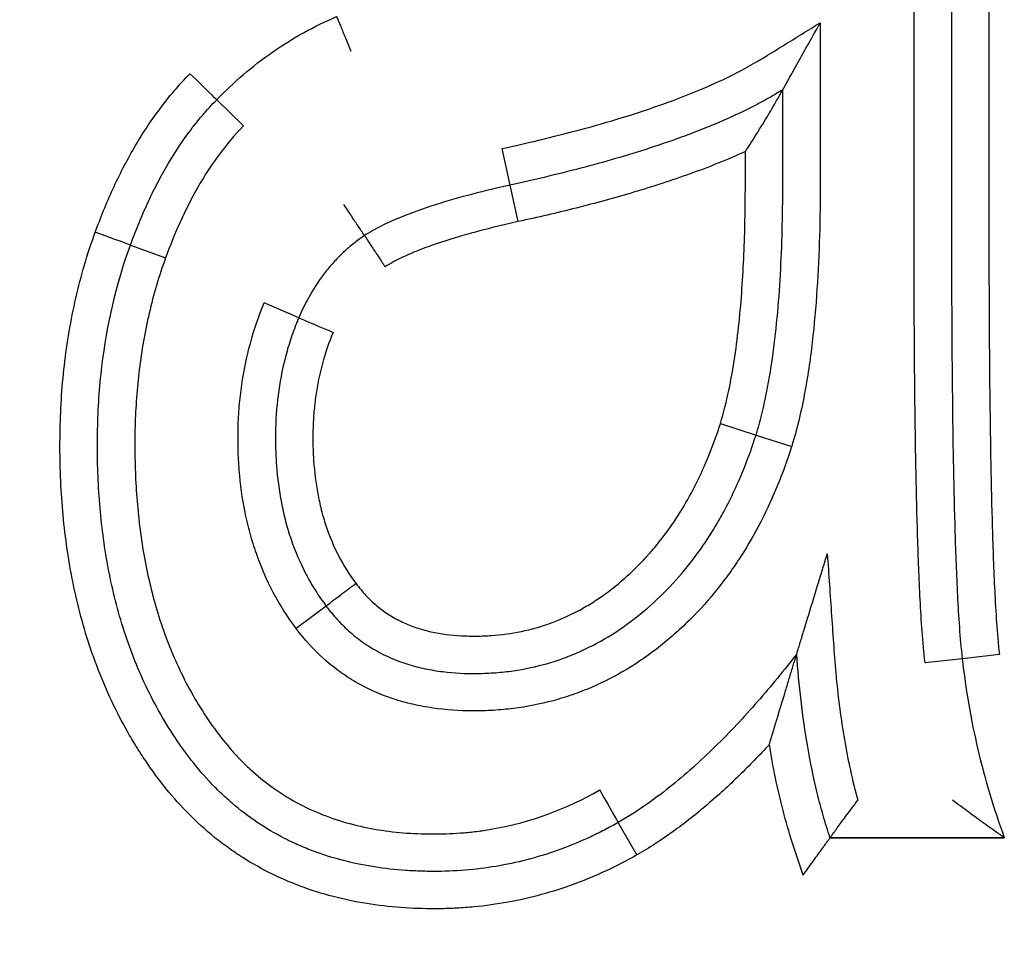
# Model space of a CAD drawing. Header units: millimetres. Extents: x 506 to 3445, y -268 to 1810.
# Tile 15 of 142: x 1749.12 to 1751.75, y 1450.37 to 1452.85. Entities that reach past the tile are written whole.
import ezdxf
from ezdxf.lldxf.tags import DXFTag

# ---------------------------------------------------------------- set-up
doc = ezdxf.new("R2010")
doc.units = ezdxf.units.MM
tags = doc.linetypes.add('DASHDOT', pattern=[70, 31, -13, 13, -13]).pattern_tags.tags
tags[10:11] = [DXFTag(74, 4), DXFTag(75, 0), DXFTag(340, '0'), DXFTag(46, 0.0), DXFTag(50, 0.0), DXFTag(44, 0.0), DXFTag(45, 0.0)]
tags[8:9] = [DXFTag(74, 4), DXFTag(75, 0), DXFTag(340, '0'), DXFTag(46, 0.0), DXFTag(50, 0.0), DXFTag(44, 0.0), DXFTag(45, 0.0)]
tags[6:7] = [DXFTag(74, 4), DXFTag(75, 0), DXFTag(340, '0'), DXFTag(46, 0.0), DXFTag(50, 0.0), DXFTag(44, 0.0), DXFTag(45, 0.0)]
tags[4:5] = [DXFTag(74, 4), DXFTag(75, 0), DXFTag(340, '0'), DXFTag(46, 0.0), DXFTag(50, 0.0), DXFTag(44, 0.0), DXFTag(45, 0.0)]
doc.dimstyles.get("Standard").update_dxf_attribs({"dimtxt": 20, "dimasz": 10, "dimexe": 9, "dimexo": 9, "dimgap": 10, "dimtad": 0, "dimtih": 1, "dimtoh": 1, "dimdsep": 46, "dimtxsty": 'Standard', "dimcen": 0.09, "dimadec": 0, "dimazin": 0, "dimtfac": 1, "dimtofl": 0, "dimtmove": 0, "dimatfit": 3, "dimfxl": 0, "dimtolj": 1, "dimtzin": 0, "dimarcsym": 0})

# ---------------------------------------------------------------- blocks, each defined once
blk = doc.blocks.new('*D9')
at = {"color": 0, "lineweight": -2}
for p, q in [((1237.6969, 1317.2715), (1237.6969, 1552.2323)), ((1763.6969, 1308.2715), (1763.6969, 1552.2323)), ((1247.6969, 1543.2323), (1464.0303, 1543.2323)), ((1753.6969, 1543.2323), (1537.3636, 1543.2323))]:
    blk.add_line(p, q, dxfattribs=at)
at = {"color": 0, "lineweight": 18}
for points in [[(1247.6969, 1544.899), (1247.6969, 1541.5656), (1237.6969, 1543.2323)], [(1753.6969, 1544.899), (1753.6969, 1541.5656), (1763.6969, 1543.2323)]]:
    blk.add_solid(points, dxfattribs=at)
at = {"layer": 'Defpoints', "color": 0, "lineweight": 18}
for p in [(1763.6969, 1543.2323), (1237.6969, 1308.2715), (1763.6969, 1299.2715)]:
    blk.add_point(p, dxfattribs=at)
at = {"color": 0, "lineweight": 18, "insert": (1500.6969, 1543.2323), "char_height": 20, "attachment_point": 5}
blk.add_mtext('\\A1;526', dxfattribs=at)
blk = doc.blocks.new('*D10')
at = {"color": 0, "lineweight": -2}
for p, q in [((1111.1969, 1420.6715), (1111.1969, 1598.9882)), ((1895.5969, 1441.7203), (1895.5969, 1598.9882)), ((1121.1969, 1589.9882), (1466.7303, 1589.9882)), ((1885.5969, 1589.9882), (1540.0636, 1589.9882))]:
    blk.add_line(p, q, dxfattribs=at)
at = {"color": 0, "lineweight": 18}
for points in [[(1121.1969, 1591.6548), (1121.1969, 1588.3215), (1111.1969, 1589.9882)], [(1885.5969, 1591.6548), (1885.5969, 1588.3215), (1895.5969, 1589.9882)]]:
    blk.add_solid(points, dxfattribs=at)
at = {"layer": 'Defpoints', "color": 0, "lineweight": 18}
for p in [(1895.5969, 1589.9882), (1895.5969, 1432.7203), (1111.1969, 1411.6715)]:
    blk.add_point(p, dxfattribs=at)
at = {"color": 0, "lineweight": 18, "insert": (1503.3969, 1589.9882), "char_height": 20, "attachment_point": 5}
blk.add_mtext('\\A1;785', dxfattribs=at)

msp = doc.modelspace()

# ---------------------------------------------------------------- linework, layer by layer
for p, q in [((1749.6494, 1452.6364), (1749.721, 1452.5665)), ((1750.4336, 1452.4084), (1750.4123, 1452.5062)), ((1750.4553, 1452.3108), (1750.4336, 1452.4084)), ((1749.419, 1452.248), (1749.5129, 1452.2138)), ((1749.8687, 1452.0539), (1749.7767, 1452.0932)), ((1750.9952, 1451.7707), (1751.0904, 1451.7401)), ((1751.0904, 1451.7401), (1751.1857, 1451.7096)), ((1749.9421, 1451.2828), (1749.8619, 1451.2231)), ((1751.6414, 1451.1421), (1751.542, 1451.131)), ((1751.7407, 1451.1538), (1751.6414, 1451.1421)), ((1750.772, 1450.6176), (1750.7225, 1450.7046)), ((1751.2883, 1450.6637), (1751.7538, 1450.6637)), ((1751.2883, 1450.6637), (1751.7538, 1450.6637)), ((1751.7538, 1450.6637), (1751.2883, 1450.6637))]:
    msp.add_line(p, q)
at = {"linetype": 'DASHDOT', "lineweight": 18}
msp.add_circle((1693.6969, 1432.7203), 61.9, dxfattribs=at)
for centre, major_axis, ratio, start_param, end_param in [((1749.5774, 1452.7057), (-0.0721, 0.0693), 0.007191, 3.141593, 4.712387), ((1749.325, 1452.2821), (-0.094, 0.034), 0.002803, 3.141593, 4.712389), ((1749.9608, 1452.0151), (0.0922, -0.0388), 0.005248, 3.141593, 4.712391), ((1750.0223, 1451.3426), (0.0802, 0.0597), 0.005612, 1.570796, 3.141593), ((1750.6728, 1450.7913), (0.0497, -0.0868), 0.002617, 0, 1.570793)]:
    msp.add_ellipse(centre, major_axis=major_axis, ratio=ratio, start_param=start_param, end_param=end_param)
for points, knots in [([(1751.6893, 1453.8701), (1751.6929, 1453.842), (1751.6956, 1453.8137), (1751.7001, 1453.7572), (1751.7019, 1453.7289), (1751.7063, 1453.6441), (1751.7082, 1453.5875), (1751.7108, 1453.4743), (1751.7116, 1453.4177), (1751.7125, 1453.3045), (1751.7126, 1453.2479), (1751.7126, 1452.9648), (1751.7126, 1452.7384), (1751.7126, 1452.3987), (1751.7125, 1452.2854), (1751.7131, 1452.059), (1751.7138, 1451.9457), (1751.7164, 1451.7193), (1751.7183, 1451.6061), (1751.7233, 1451.4364), (1751.7253, 1451.3798), (1751.7295, 1451.295), (1751.7311, 1451.2668), (1751.7351, 1451.2103), (1751.7374, 1451.182), (1751.7407, 1451.1538)], [0, 0, 0, 0, 0.03125, 0.03125, 0.0625, 0.0625, 0.125, 0.125, 0.1875, 0.1875, 0.25, 0.25, 0.5, 0.5, 0.625, 0.625, 0.75, 0.75, 0.875, 0.875, 0.9375, 0.9375, 0.96875, 0.96875, 1, 1, 1, 1]), ([(1751.5903, 1453.8563), (1751.5939, 1453.8282), (1751.5965, 1453.8), (1751.6008, 1453.7436), (1751.6025, 1453.7153), (1751.6067, 1453.6305), (1751.6085, 1453.574), (1751.6111, 1453.4608), (1751.6118, 1453.4043), (1751.6126, 1453.2911), (1751.6126, 1453.2346), (1751.6126, 1452.9517), (1751.6126, 1452.7254), (1751.6126, 1452.386), (1751.6125, 1452.2728), (1751.6132, 1452.0465), (1751.6139, 1451.9334), (1751.6166, 1451.7071), (1751.6185, 1451.594), (1751.6236, 1451.4244), (1751.6257, 1451.3679), (1751.63, 1451.2831), (1751.6317, 1451.2548), (1751.6357, 1451.1984), (1751.6381, 1451.1702), (1751.6414, 1451.1421)], [0, 0, 0, 0, 0.03125, 0.03125, 0.0625, 0.0625, 0.125, 0.125, 0.1875, 0.1875, 0.25, 0.25, 0.5, 0.5, 0.625, 0.625, 0.75, 0.75, 0.875, 0.875, 0.9375, 0.9375, 0.96875, 0.96875, 1, 1, 1, 1]), ([(1751.542, 1451.131), (1751.5387, 1451.1592), (1751.5363, 1451.1873), (1751.5322, 1451.2437), (1751.5305, 1451.2719), (1751.5261, 1451.3566), (1751.524, 1451.413), (1751.5187, 1451.5824), (1751.5168, 1451.6954), (1751.514, 1451.9214), (1751.5132, 1452.0345), (1751.5125, 1452.2605), (1751.5126, 1452.3735), (1751.5126, 1452.7126), (1751.5126, 1452.9387), (1751.5126, 1453.2212), (1751.5126, 1453.2777), (1751.5119, 1453.3907), (1751.5113, 1453.4472), (1751.5089, 1453.5602), (1751.5072, 1453.6167), (1751.5031, 1453.7014), (1751.5015, 1453.7296), (1751.4973, 1453.786), (1751.4948, 1453.8142), (1751.4912, 1453.8424)], [0, 0, 0, 0, 0.03125, 0.03125, 0.0625, 0.0625, 0.125, 0.125, 0.25, 0.25, 0.375, 0.375, 0.5, 0.5, 0.75, 0.75, 0.8125, 0.8125, 0.875, 0.875, 0.9375, 0.9375, 0.96875, 0.96875, 1, 1, 1, 1]), ([(1749.6494, 1452.6364), (1749.6721, 1452.66), (1749.6959, 1452.6825), (1749.7456, 1452.7251), (1749.7715, 1452.7452), (1749.8521, 1452.8013), (1749.9097, 1452.833), (1749.9699, 1452.8587)], [0, 0, 0, 0, 0.25, 0.25, 0.5, 0.5, 1, 1, 1, 1]), ([(1749.9699, 1452.8587), (1749.97, 1452.8586), (1749.9702, 1452.858), (1749.9712, 1452.8557), (1749.9719, 1452.854), (1749.9738, 1452.8493), (1749.975, 1452.8465), (1749.9777, 1452.8398), (1749.9794, 1452.8359), (1749.9829, 1452.8273), (1749.9848, 1452.8227), (1749.989, 1452.8126), (1749.9912, 1452.8072), (1749.9958, 1452.7961), (1749.9981, 1452.7902), (1750.0031, 1452.7783), (1750.0056, 1452.7722), (1750.008, 1452.7662)], [0, 0, 0, 0, 0.120303, 0.120303, 0.245974, 0.245974, 0.371645, 0.371645, 0.497316, 0.497316, 0.622987, 0.622987, 0.748658, 0.748658, 0.874329, 0.874329, 1, 1, 1, 1]), ([(1750.4123, 1452.5062), (1750.4873, 1452.5225), (1750.5619, 1452.5404), (1750.7099, 1452.5809), (1750.7832, 1452.6035), (1750.8913, 1452.6429), (1750.927, 1452.657), (1750.9972, 1452.6877), (1751.0317, 1452.7042), (1751.0737, 1452.7272), (1751.082, 1452.7319), (1751.0986, 1452.7415), (1751.1068, 1452.7466), (1751.1313, 1452.7617), (1751.1803, 1452.792), (1751.2293, 1452.8223), (1751.262, 1452.8425)], [0, 0, 0, 0, 0.25, 0.25, 0.5, 0.5, 0.625, 0.625, 0.75, 0.75, 0.78125, 0.78125, 0.8125, 0.8125, 0.875, 1, 1, 1, 1]), ([(1751.162, 1452.6631), (1751.162, 1452.6632), (1751.1624, 1452.6639), (1751.1639, 1452.6666), (1751.165, 1452.6686), (1751.1677, 1452.6734), (1751.1693, 1452.6763), (1751.1727, 1452.6824), (1751.1746, 1452.6858), (1751.1785, 1452.6928), (1751.1806, 1452.6965), (1751.1849, 1452.7042), (1751.187, 1452.7081), (1751.1937, 1452.72), (1751.1983, 1452.7283), (1751.2078, 1452.7452), (1751.2126, 1452.7539), (1751.2223, 1452.7713), (1751.2272, 1452.7801), (1751.242, 1452.8066), (1751.2519, 1452.8244), (1751.262, 1452.8425)], [0, 0, 0, 0, 0.060246, 0.060246, 0.122897, 0.122897, 0.185547, 0.185547, 0.248197, 0.248197, 0.310847, 0.310847, 0.373498, 0.373498, 0.498798, 0.498798, 0.624099, 0.624099, 0.749399, 0.749399, 1, 1, 1, 1]), ([(1751.262, 1452.8425), (1751.262, 1452.7475), (1751.262, 1452.6525), (1751.262, 1452.51), (1751.262, 1452.4625), (1751.262, 1452.3676), (1751.2614, 1452.3201), (1751.2586, 1452.2251), (1751.2565, 1452.1777), (1751.2502, 1452.0829), (1751.2461, 1452.0356), (1751.2351, 1451.9412), (1751.2283, 1451.8943), (1751.2106, 1451.8012), (1751.1997, 1451.7551), (1751.1857, 1451.7096)], [0, 0, 0, 0, 0.25, 0.25, 0.375, 0.375, 0.5, 0.5, 0.625, 0.625, 0.75, 0.75, 0.875, 0.875, 1, 1, 1, 1]), ([(1749.3251, 1452.2823), (1749.3392, 1452.3213), (1749.3547, 1452.3597), (1749.3805, 1452.4162), (1749.3896, 1452.4348), (1749.4086, 1452.4717), (1749.4185, 1452.4899), (1749.4393, 1452.5257), (1749.4502, 1452.5434), (1749.473, 1452.578), (1749.4849, 1452.595), (1749.5221, 1452.6449), (1749.5488, 1452.6765), (1749.5779, 1452.7062)], [0, 0, 0, 0, 0.25, 0.25, 0.375, 0.375, 0.5, 0.5, 0.625, 0.625, 0.75, 0.75, 1, 1, 1, 1]), ([(1751.162, 1452.6631), (1751.1551, 1452.6589), (1751.1482, 1452.6547), (1751.1342, 1452.6465), (1751.1132, 1452.6345), (1751.0918, 1452.6232), (1751.0486, 1452.6014), (1751.0193, 1452.5879), (1750.9301, 1452.5498), (1750.8694, 1452.5277), (1750.7465, 1452.4876), (1750.6844, 1452.4698), (1750.5595, 1452.437), (1750.4967, 1452.4222), (1750.4336, 1452.4084)], [0, 0, 0, 0, 0.03125, 0.03125, 0.0625, 0.125, 0.125, 0.25, 0.25, 0.5, 0.5, 0.75, 0.75, 1, 1, 1, 1]), ([(1751.062, 1452.4978), (1751.0726, 1452.5144), (1751.0831, 1452.5308), (1751.0983, 1452.5552), (1751.1033, 1452.5633), (1751.1132, 1452.5795), (1751.118, 1452.5875), (1751.1274, 1452.6031), (1751.1319, 1452.6107), (1751.1405, 1452.6255), (1751.1447, 1452.6327), (1751.1503, 1452.6424), (1751.152, 1452.6454), (1751.1552, 1452.6511), (1751.1567, 1452.6537), (1751.1592, 1452.6581), (1751.1602, 1452.6599), (1751.1616, 1452.6624), (1751.162, 1452.6631), (1751.162, 1452.6631)], [0, 0, 0, 0, 0.250051, 0.250051, 0.375076, 0.375076, 0.500102, 0.500102, 0.625127, 0.625127, 0.750153, 0.750153, 0.812666, 0.812666, 0.875178, 0.875178, 0.937691, 0.937691, 1, 1, 1, 1]), ([(1751.0904, 1451.7401), (1751.0933, 1451.7494), (1751.096, 1451.7587), (1751.1012, 1451.7774), (1751.1085, 1451.8055), (1751.1147, 1451.8338), (1751.1261, 1451.8907), (1751.1322, 1451.929), (1751.1423, 1452.0058), (1751.1463, 1452.0443), (1751.1528, 1452.1214), (1751.1552, 1452.16), (1751.159, 1452.2372), (1751.1602, 1452.2759), (1751.1614, 1452.334), (1751.1616, 1452.3533), (1751.162, 1452.3921), (1751.162, 1452.4114), (1751.162, 1452.5082), (1751.162, 1452.5857), (1751.162, 1452.6631)], [0, 0, 0, 0, 0.03125, 0.03125, 0.0625, 0.125, 0.125, 0.25, 0.25, 0.375, 0.375, 0.5, 0.5, 0.625, 0.625, 0.6875, 0.6875, 0.75, 0.75, 1, 1, 1, 1]), ([(1749.419, 1452.248), (1749.4254, 1452.2658), (1749.4322, 1452.2836), (1749.4465, 1452.3187), (1749.4614, 1452.3535), (1749.4778, 1452.3877), (1749.4951, 1452.4214), (1749.5042, 1452.4381), (1749.5326, 1452.4874), (1749.5532, 1452.5192), (1749.5871, 1452.5649), (1749.5989, 1452.5799), (1749.6234, 1452.6088), (1749.6362, 1452.6228), (1749.6494, 1452.6364)], [0, 0, 0, 0, 0.125, 0.125, 0.25, 0.375, 0.375, 0.5, 0.5, 0.75, 0.75, 0.875, 0.875, 1, 1, 1, 1]), ([(1749.721, 1452.5665), (1749.6969, 1452.5419), (1749.6748, 1452.5155), (1749.6443, 1452.474), (1749.6345, 1452.4598), (1749.6158, 1452.4309), (1749.6069, 1452.4162), (1749.5813, 1452.3715), (1749.5658, 1452.3407), (1749.5375, 1452.278), (1749.5247, 1452.2461), (1749.5129, 1452.2138)], [0, 0, 0, 0, 0.25, 0.25, 0.375, 0.375, 0.5, 0.5, 0.75, 0.75, 1, 1, 1, 1]), ([(1751.062, 1452.4978), (1751.0136, 1452.476), (1750.9643, 1452.4564), (1750.8646, 1452.4205), (1750.8142, 1452.4042), (1750.7127, 1452.374), (1750.6615, 1452.3601), (1750.5587, 1452.3341), (1750.5071, 1452.3221), (1750.4553, 1452.3108)], [0, 0, 0, 0, 0.25, 0.25, 0.5, 0.5, 0.75, 0.75, 1, 1, 1, 1]), ([(1750.9952, 1451.7707), (1751.0042, 1451.8), (1751.0115, 1451.8296), (1751.0241, 1451.8893), (1751.0293, 1451.9193), (1751.0427, 1452.0097), (1751.0487, 1452.0706), (1751.0572, 1452.1925), (1751.0597, 1452.2535), (1751.0616, 1452.3451), (1751.0619, 1452.3756), (1751.062, 1452.4367), (1751.062, 1452.4673), (1751.062, 1452.4978)], [0, 0, 0, 0, 0.125, 0.125, 0.25, 0.25, 0.5, 0.5, 0.75, 0.75, 0.875, 0.875, 1, 1, 1, 1]), ([(1750.4336, 1452.4084), (1750.3999, 1452.4009), (1750.3663, 1452.3929), (1750.2996, 1452.3755), (1750.2664, 1452.3661), (1750.2007, 1452.3451), (1750.1682, 1452.3337), (1750.1204, 1452.3137), (1750.1047, 1452.3066), (1750.0739, 1452.2911), (1750.0588, 1452.2828), (1750.0443, 1452.2734)], [0, 0, 0, 0, 0.25, 0.25, 0.5, 0.5, 0.75, 0.75, 0.875, 0.875, 1, 1, 1, 1]), ([(1750.0443, 1452.2734), (1750.0442, 1452.2734), (1750.0439, 1452.274), (1750.0425, 1452.276), (1750.0415, 1452.2776), (1750.0387, 1452.2818), (1750.037, 1452.2844), (1750.033, 1452.2904), (1750.0307, 1452.294), (1750.0256, 1452.3017), (1750.0228, 1452.3059), (1750.0168, 1452.315), (1750.0136, 1452.3199), (1750.007, 1452.3299), (1750.0035, 1452.3352), (1749.9964, 1452.346), (1749.9928, 1452.3514), (1749.9892, 1452.3568)], [0, 0, 0, 0, 0.119984, 0.119984, 0.245701, 0.245701, 0.371417, 0.371417, 0.497134, 0.497134, 0.62285, 0.62285, 0.748567, 0.748567, 0.874283, 0.874283, 1, 1, 1, 1]), ([(1750.4553, 1452.3108), (1750.4246, 1452.304), (1750.394, 1452.2967), (1750.3331, 1452.2809), (1750.3028, 1452.2725), (1750.2427, 1452.2537), (1750.213, 1452.2435), (1750.1692, 1452.2259), (1750.1548, 1452.2196), (1750.1265, 1452.2058), (1750.1126, 1452.1984), (1750.0993, 1452.1899)], [0, 0, 0, 0, 0.25, 0.25, 0.5, 0.5, 0.75, 0.75, 0.875, 0.875, 1, 1, 1, 1]), ([(1750.772, 1450.6176), (1750.7451, 1450.6024), (1750.7177, 1450.5882), (1750.6619, 1450.5621), (1750.6334, 1450.5502), (1750.5465, 1450.5182), (1750.4581, 1450.4942), (1750.3523, 1450.4796), (1750.3063, 1450.4761), (1750.2756, 1450.4745), (1750.2601, 1450.474), (1750.2139, 1450.4734), (1750.1833, 1450.4742), (1750.1223, 1450.4781), (1750.0615, 1450.4844), (1750.0015, 1450.4962), (1749.9418, 1450.511), (1749.912, 1450.5199), (1749.8253, 1450.5512), (1749.7705, 1450.578), (1749.706, 1450.619), (1749.6934, 1450.6276), (1749.6684, 1450.6456), (1749.656, 1450.655), (1749.6199, 1450.6842), (1749.5744, 1450.7255), (1749.5337, 1450.771), (1749.4952, 1450.8185), (1749.4771, 1450.8433), (1749.4512, 1450.8816), (1749.4428, 1450.8946), (1749.4266, 1450.9208), (1749.4031, 1450.9605), (1749.382, 1451.0012), (1749.3429, 1451.084), (1749.3209, 1451.1411), (1749.2936, 1451.2291), (1749.2854, 1451.259), (1749.2709, 1451.3186), (1749.2646, 1451.3486), (1749.2484, 1451.4387), (1749.2409, 1451.4992), (1749.2341, 1451.5903), (1749.2325, 1451.6208), (1749.2308, 1451.6819), (1749.2305, 1451.7125), (1749.2314, 1451.7738), (1749.2325, 1451.8046), (1749.2364, 1451.8657), (1749.2391, 1451.8962), (1749.2495, 1451.987), (1749.2596, 1452.047), (1749.2868, 1452.1657), (1749.3039, 1452.2244), (1749.3251, 1452.2823)], [0, 0, 0, 0, 0.03125, 0.03125, 0.0625, 0.0625, 0.125, 0.15625, 0.171875, 0.171875, 0.1875, 0.1875, 0.21875, 0.21875, 0.25, 0.28125, 0.28125, 0.3125, 0.3125, 0.375, 0.375, 0.390625, 0.390625, 0.40625, 0.40625, 0.4375, 0.46875, 0.46875, 0.5, 0.5, 0.515625, 0.515625, 0.53125, 0.5625, 0.5625, 0.625, 0.625, 0.65625, 0.65625, 0.6875, 0.6875, 0.75, 0.75, 0.78125, 0.78125, 0.8125, 0.8125, 0.84375, 0.84375, 0.875, 0.875, 0.9375, 0.9375, 1, 1, 1, 1]), ([(1750.0443, 1452.2734), (1750.0344, 1452.2667), (1750.0248, 1452.2597), (1750.0062, 1452.2449), (1749.9883, 1452.2294), (1749.9716, 1452.2126), (1749.9556, 1452.1951), (1749.9478, 1452.186), (1749.9258, 1452.1579), (1749.9125, 1452.1382), (1749.8886, 1452.097), (1749.878, 1452.0758), (1749.8687, 1452.0539)], [0, 0, 0, 0, 0.125, 0.125, 0.25, 0.375, 0.375, 0.5, 0.5, 0.75, 0.75, 1, 1, 1, 1]), ([(1750.0443, 1452.2734), (1750.0443, 1452.2733), (1750.0447, 1452.2728), (1750.046, 1452.2707), (1750.0471, 1452.2691), (1750.0499, 1452.2649), (1750.0515, 1452.2623), (1750.0555, 1452.2563), (1750.0579, 1452.2528), (1750.0629, 1452.2451), (1750.0657, 1452.2409), (1750.0717, 1452.2317), (1750.0749, 1452.2269), (1750.0816, 1452.2168), (1750.085, 1452.2116), (1750.0904, 1452.2035), (1750.0922, 1452.2007), (1750.0957, 1452.1953), (1750.0975, 1452.1926), (1750.0993, 1452.1899)], [0, 0, 0, 0, 0.120324, 0.120324, 0.245992, 0.245992, 0.37166, 0.37166, 0.497328, 0.497328, 0.622996, 0.622996, 0.748664, 0.748664, 0.874332, 0.874332, 0.937166, 0.937166, 1, 1, 1, 1]), ([(1750.7225, 1450.7046), (1750.7164, 1450.7011), (1750.7102, 1450.6976), (1750.6977, 1450.6908), (1750.679, 1450.6809), (1750.6346, 1450.6591), (1750.5956, 1450.6428), (1750.5425, 1450.6233), (1750.5154, 1450.6147), (1750.461, 1450.6), (1750.379, 1450.5817), (1750.2952, 1450.5742), (1750.2246, 1450.5736), (1750.2104, 1450.5738), (1750.1822, 1450.5746), (1750.14, 1450.5767), (1750.0983, 1450.5813), (1750.0155, 1450.5942), (1749.9613, 1450.6078), (1749.8949, 1450.6327), (1749.8817, 1450.6381), (1749.8558, 1450.6495), (1749.8176, 1450.6677), (1749.7571, 1450.7034), (1749.7122, 1450.7375), (1749.6799, 1450.7653), (1749.6693, 1450.7749), (1749.6489, 1450.7945), (1749.6192, 1450.8247), (1749.5921, 1450.8571), (1749.558, 1450.902), (1749.542, 1450.9253), (1749.4963, 1450.9971), (1749.4699, 1451.0468), (1749.4247, 1451.1492), (1749.4058, 1451.202), (1749.3824, 1451.2832), (1749.3754, 1451.3107), (1749.3632, 1451.3659), (1749.3579, 1451.3935), (1749.3443, 1451.4765), (1749.3383, 1451.532), (1749.3329, 1451.6156), (1749.3318, 1451.6435), (1749.3306, 1451.6993), (1749.3306, 1451.7273), (1749.3318, 1451.7833), (1749.333, 1451.8114), (1749.3369, 1451.8675), (1749.3395, 1451.8957), (1749.3563, 1452.0354), (1749.3809, 1452.1437), (1749.419, 1452.248)], [0, 0, 0, 0, 0.007813, 0.007813, 0.015625, 0.03125, 0.0625, 0.0625, 0.09375, 0.09375, 0.125, 0.1875, 0.1875, 0.203125, 0.203125, 0.21875, 0.25, 0.25, 0.3125, 0.3125, 0.328125, 0.328125, 0.34375, 0.375, 0.40625, 0.40625, 0.421875, 0.421875, 0.4375, 0.46875, 0.46875, 0.5, 0.5, 0.5625, 0.5625, 0.625, 0.625, 0.65625, 0.65625, 0.6875, 0.6875, 0.75, 0.75, 0.78125, 0.78125, 0.8125, 0.8125, 0.84375, 0.84375, 0.875, 0.875, 1, 1, 1, 1]), ([(1749.5129, 1452.2138), (1749.5041, 1452.1895), (1749.496, 1452.1651), (1749.4814, 1452.1157), (1749.4749, 1452.0908), (1749.4575, 1452.016), (1749.4488, 1451.9659), (1749.4365, 1451.8653), (1749.4328, 1451.8148), (1749.4307, 1451.7388), (1749.4306, 1451.7134), (1749.4313, 1451.6626), (1749.4321, 1451.6371), (1749.4348, 1451.586), (1749.4368, 1451.5604), (1749.4418, 1451.5095), (1749.4449, 1451.4841), (1749.4562, 1451.4085), (1749.4662, 1451.3587), (1749.4922, 1451.2605), (1749.5081, 1451.2121), (1749.5374, 1451.1407), (1749.5481, 1451.1173), (1749.5709, 1451.0715), (1749.5953, 1451.0267), (1749.6231, 1450.984), (1749.6525, 1450.9423), (1749.6682, 1450.922), (1749.6935, 1450.8927), (1749.7022, 1450.8832), (1749.7201, 1450.8647), (1749.7476, 1450.8379), (1749.7969, 1450.7976), (1749.8403, 1450.7703), (1749.8858, 1450.7455), (1749.9091, 1450.7347), (1749.9567, 1450.716), (1749.9809, 1450.708), (1750.0303, 1450.6947), (1750.0555, 1450.6894), (1750.1319, 1450.6769), (1750.1828, 1450.6735), (1750.2593, 1450.6738), (1750.2975, 1450.6755), (1750.3358, 1450.6796), (1750.3613, 1450.6829), (1750.374, 1450.6849), (1750.4882, 1450.705), (1750.5834, 1450.7404), (1750.6731, 1450.7915)], [0, 0, 0, 0, 0.03125, 0.03125, 0.0625, 0.0625, 0.125, 0.125, 0.1875, 0.1875, 0.21875, 0.21875, 0.25, 0.25, 0.28125, 0.28125, 0.3125, 0.3125, 0.375, 0.375, 0.4375, 0.4375, 0.46875, 0.46875, 0.5, 0.53125, 0.53125, 0.5625, 0.5625, 0.578125, 0.578125, 0.59375, 0.625, 0.65625, 0.65625, 0.6875, 0.6875, 0.71875, 0.71875, 0.75, 0.75, 0.8125, 0.8125, 0.84375, 0.859375, 0.859375, 0.875, 0.875, 1, 1, 1, 1]), ([(1749.8619, 1451.2231), (1749.8156, 1451.2846), (1749.7806, 1451.3515), (1749.7493, 1451.441), (1749.7436, 1451.4593), (1749.7336, 1451.4962), (1749.7292, 1451.5149), (1749.7179, 1451.571), (1749.7128, 1451.6086), (1749.7083, 1451.6653), (1749.7073, 1451.6843), (1749.7063, 1451.7222), (1749.7063, 1451.7413), (1749.7073, 1451.7794), (1749.7083, 1451.7986), (1749.7115, 1451.8367), (1749.7222, 1451.9311), (1749.7469, 1452.0224), (1749.7767, 1452.0932)], [0, 0, 0, 0, 0.25, 0.25, 0.3125, 0.3125, 0.375, 0.375, 0.5, 0.5, 0.5625, 0.5625, 0.625, 0.625, 0.6875, 0.6875, 0.75, 1, 1, 1, 1]), ([(1749.8687, 1452.0539), (1749.867, 1452.05), (1749.8654, 1452.046), (1749.8623, 1452.0382), (1749.8576, 1452.0264), (1749.8475, 1451.9986), (1749.8302, 1451.9423), (1749.82, 1451.8928), (1749.8104, 1451.8257), (1749.8077, 1451.7922), (1749.8063, 1451.742), (1749.8063, 1451.7253), (1749.8071, 1451.6919), (1749.8079, 1451.6752), (1749.8116, 1451.6251), (1749.8159, 1451.5918), (1749.8256, 1451.542), (1749.8294, 1451.5254), (1749.838, 1451.4929), (1749.8525, 1451.4447), (1749.8722, 1451.3985), (1749.8956, 1451.3538), (1749.9041, 1451.3391), (1749.9222, 1451.3103), (1749.9319, 1451.2964), (1749.9421, 1451.2828)], [0, 0, 0, 0, 0.015625, 0.015625, 0.03125, 0.0625, 0.125, 0.25, 0.25, 0.375, 0.375, 0.4375, 0.4375, 0.5, 0.5, 0.625, 0.625, 0.6875, 0.6875, 0.75, 0.875, 0.875, 0.9375, 0.9375, 1, 1, 1, 1]), ([(1749.9606, 1452.0146), (1749.9377, 1451.9601), (1749.9226, 1451.9038), (1749.9122, 1451.8316), (1749.9106, 1451.8171), (1749.9081, 1451.7878), (1749.9072, 1451.7731), (1749.9064, 1451.7436), (1749.9063, 1451.729), (1749.9069, 1451.6997), (1749.9075, 1451.6851), (1749.9106, 1451.6414), (1749.9141, 1451.6125), (1749.9221, 1451.5693), (1749.9252, 1451.555), (1749.9324, 1451.5264), (1749.9366, 1451.5122), (1749.9598, 1451.4424), (1749.9862, 1451.3904), (1750.0219, 1451.343)], [0, 0, 0, 0, 0.25, 0.25, 0.3125, 0.3125, 0.375, 0.375, 0.4375, 0.4375, 0.5, 0.5, 0.625, 0.625, 0.6875, 0.6875, 0.75, 0.75, 1, 1, 1, 1]), ([(1750.0219, 1451.343), (1750.0301, 1451.3321), (1750.0387, 1451.3216), (1750.0573, 1451.3017), (1750.0672, 1451.2922), (1750.0882, 1451.2748), (1750.0991, 1451.2668), (1750.1219, 1451.2523), (1750.1337, 1451.2459), (1750.1581, 1451.2344), (1750.1707, 1451.2294), (1750.1965, 1451.2208), (1750.2095, 1451.2172), (1750.249, 1451.2085), (1750.2757, 1451.2051), (1750.3163, 1451.2029), (1750.3299, 1451.2026), (1750.3568, 1451.2029), (1750.3971, 1451.2045), (1750.437, 1451.2099), (1750.4898, 1451.2208), (1750.5161, 1451.2282), (1750.5668, 1451.2466), (1750.5912, 1451.2575), (1750.6267, 1451.2764), (1750.6384, 1451.2831), (1750.6613, 1451.2973), (1750.6726, 1451.3049), (1750.7057, 1451.3285), (1750.7266, 1451.3455), (1750.7664, 1451.3814), (1750.7947, 1451.41), (1750.8208, 1451.4408), (1750.8378, 1451.4618), (1750.846, 1451.4726), (1750.8857, 1451.5272), (1750.9127, 1451.5734), (1750.9592, 1451.6694), (1750.9787, 1451.7192), (1750.9952, 1451.7706)], [0, 0, 0, 0, 0.03125, 0.03125, 0.0625, 0.0625, 0.09375, 0.09375, 0.125, 0.125, 0.15625, 0.15625, 0.1875, 0.1875, 0.25, 0.25, 0.28125, 0.28125, 0.3125, 0.375, 0.375, 0.4375, 0.4375, 0.5, 0.5, 0.53125, 0.53125, 0.5625, 0.5625, 0.625, 0.625, 0.6875, 0.71875, 0.71875, 0.75, 0.75, 0.875, 0.875, 1, 1, 1, 1]), ([(1749.9421, 1451.2828), (1749.9444, 1451.2797), (1749.9469, 1451.2765), (1749.9518, 1451.2702), (1749.9592, 1451.261), (1749.9774, 1451.2401), (1750.0054, 1451.2126), (1750.0303, 1451.1931), (1750.0499, 1451.1795), (1750.0567, 1451.1752), (1750.0702, 1451.1669), (1750.1046, 1451.1473), (1750.1412, 1451.1328), (1750.187, 1451.1197), (1750.2026, 1451.1161), (1750.2336, 1451.1103), (1750.2492, 1451.108), (1750.2961, 1451.1031), (1750.3275, 1451.1021), (1750.3749, 1451.1035), (1750.3908, 1451.1044), (1750.4223, 1451.1074), (1750.4692, 1451.1133), (1750.5303, 1451.1275), (1750.5751, 1451.143), (1750.6046, 1451.1545), (1750.6192, 1451.1608), (1750.6905, 1451.1945), (1750.7428, 1451.2291), (1750.8399, 1451.3108), (1750.8829, 1451.3564), (1750.94, 1451.4309), (1750.9577, 1451.4568), (1750.9827, 1451.4971), (1750.9907, 1451.5108), (1751.006, 1451.5384), (1751.0133, 1451.5523), (1751.0483, 1451.6225), (1751.0713, 1451.6805), (1751.0904, 1451.7401)], [0, 0, 0, 0, 0.007812, 0.007812, 0.015625, 0.03125, 0.0625, 0.09375, 0.09375, 0.109375, 0.109375, 0.125, 0.1875, 0.1875, 0.21875, 0.21875, 0.25, 0.25, 0.3125, 0.3125, 0.34375, 0.34375, 0.375, 0.4375, 0.46875, 0.46875, 0.5, 0.5, 0.625, 0.625, 0.75, 0.75, 0.8125, 0.8125, 0.84375, 0.84375, 0.875, 0.875, 1, 1, 1, 1]), ([(1751.1856, 1451.7096), (1751.1636, 1451.6407), (1751.1367, 1451.5741), (1751.0877, 1451.4785), (1751.0699, 1451.4473), (1751.0408, 1451.4017), (1751.0306, 1451.3867), (1751.0095, 1451.3572), (1750.9769, 1451.314), (1750.929, 1451.2604), (1750.8898, 1451.2233), (1750.8629, 1451.1992), (1750.849, 1451.1876), (1750.778, 1451.1313), (1750.7168, 1451.094), (1750.6339, 1451.0584), (1750.6169, 1451.0518), (1750.5827, 1451.04), (1750.5309, 1451.0241), (1750.4781, 1451.0137), (1750.4245, 1451.007), (1750.4065, 1451.0053), (1750.3704, 1451.0032), (1750.3522, 1451.0027), (1750.298, 1451.0029), (1750.2622, 1451.0052), (1750.2088, 1451.013), (1750.1911, 1451.0163), (1750.1558, 1451.0245), (1750.1382, 1451.0294), (1750.0866, 1451.0465), (1750.0537, 1451.0611), (1750.0068, 1451.0881), (1749.9916, 1451.098), (1749.9621, 1451.1194), (1749.948, 1451.1308), (1749.9078, 1451.167), (1749.8837, 1451.1939), (1749.8619, 1451.2231)], [0, 0, 0, 0, 0.125, 0.125, 0.1875, 0.1875, 0.21875, 0.21875, 0.25, 0.3125, 0.34375, 0.34375, 0.375, 0.375, 0.5, 0.5, 0.53125, 0.53125, 0.5625, 0.625, 0.625, 0.65625, 0.65625, 0.6875, 0.6875, 0.75, 0.75, 0.78125, 0.78125, 0.8125, 0.8125, 0.875, 0.875, 0.90625, 0.90625, 0.9375, 0.9375, 1, 1, 1, 1]), ([(1751.1991, 1451.1548), (1751.1991, 1451.1548), (1751.1993, 1451.1553), (1751.1998, 1451.1569), (1751.2002, 1451.1582), (1751.2016, 1451.1627), (1751.2028, 1451.1669), (1751.2056, 1451.176), (1751.2071, 1451.181), (1751.2103, 1451.1916), (1751.212, 1451.197), (1751.2171, 1451.2138), (1751.2207, 1451.2254), (1751.2279, 1451.2492), (1751.2316, 1451.2614), (1751.2428, 1451.298), (1751.2503, 1451.3226), (1751.2617, 1451.3599), (1751.2655, 1451.3723), (1751.2712, 1451.3911), (1751.2731, 1451.3973), (1751.2769, 1451.4099), (1751.2788, 1451.4161), (1751.2808, 1451.4225)], [0, 0, 0, 0, 0.029751, 0.029751, 0.061049, 0.061049, 0.123646, 0.123646, 0.186242, 0.186242, 0.248839, 0.248839, 0.374033, 0.374033, 0.499226, 0.499226, 0.749613, 0.749613, 0.874807, 0.874807, 0.937403, 0.937403, 1, 1, 1, 1]), ([(1751.2808, 1451.4225), (1751.2846, 1451.3672), (1751.2904, 1451.2843), (1751.2961, 1451.2013), (1751.299, 1451.1599), (1751.3, 1451.1461), (1751.3022, 1451.1184), (1751.3034, 1451.1046), (1751.3101, 1451.0357), (1751.3172, 1450.9807), (1751.336, 1450.8714), (1751.3477, 1450.8172), (1751.3624, 1450.7637)], [0, 0, 0, 0, 0.25, 0.375, 0.375, 0.4375, 0.4375, 0.5, 0.5, 0.75, 0.75, 1, 1, 1, 1]), ([(1751.1991, 1451.1548), (1751.1654, 1451.1114), (1751.1305, 1451.0689), (1751.0581, 1450.9861), (1751.0206, 1450.9458), (1750.9423, 1450.8688), (1750.9013, 1450.8319), (1750.8369, 1450.7806), (1750.8149, 1450.7642), (1750.7696, 1450.733), (1750.7464, 1450.7182), (1750.7225, 1450.7046)], [0, 0, 0, 0, 0.25, 0.25, 0.5, 0.5, 0.75, 0.75, 0.875, 0.875, 1, 1, 1, 1]), ([(1751.126, 1450.913), (1751.1295, 1450.9246), (1751.1329, 1450.9361), (1751.1398, 1450.959), (1751.1432, 1450.9704), (1751.1535, 1451.0044), (1751.1603, 1451.0269), (1751.1704, 1451.0602), (1751.1737, 1451.0711), (1751.1802, 1451.0925), (1751.1833, 1451.1029), (1751.1879, 1451.1179), (1751.1894, 1451.1228), (1751.1922, 1451.1321), (1751.1936, 1451.1365), (1751.196, 1451.1445), (1751.1971, 1451.148), (1751.1983, 1451.1519), (1751.1986, 1451.153), (1751.199, 1451.1544), (1751.1991, 1451.1548), (1751.1991, 1451.1548)], [0, 0, 0, 0, 0.125007, 0.125007, 0.250013, 0.250013, 0.500026, 0.500026, 0.625033, 0.625033, 0.750039, 0.750039, 0.812542, 0.812542, 0.875046, 0.875046, 0.937549, 0.937549, 0.968801, 0.968801, 1, 1, 1, 1]), ([(1751.2883, 1450.6637), (1751.2817, 1450.6835), (1751.2756, 1450.7035), (1751.2641, 1450.7435), (1751.2588, 1450.7637), (1751.244, 1450.8244), (1751.2356, 1450.8653), (1751.2142, 1450.9886), (1751.2049, 1451.0716), (1751.1991, 1451.1548)], [0, 0, 0, 0, 0.125, 0.125, 0.25, 0.25, 0.5, 0.5, 1, 1, 1, 1]), ([(1751.6414, 1451.1421), (1751.6459, 1451.1013), (1751.6517, 1451.0606), (1751.6657, 1450.9797), (1751.6738, 1450.9395), (1751.6926, 1450.8596), (1751.7032, 1450.8199), (1751.7267, 1450.7413), (1751.7396, 1450.7023), (1751.7538, 1450.6637)], [0, 0, 0, 0, 0.25, 0.25, 0.5, 0.5, 0.75, 0.75, 1, 1, 1, 1]), ([(1751.126, 1450.913), (1751.0998, 1450.8846), (1751.073, 1450.8569), (1751.0178, 1450.803), (1750.9893, 1450.7769), (1750.9306, 1450.7268), (1750.9003, 1450.7029), (1750.8378, 1450.6579), (1750.8055, 1450.6369), (1750.772, 1450.6176)], [0, 0, 0, 0, 0.25, 0.25, 0.5, 0.5, 0.75, 0.75, 1, 1, 1, 1]), ([(1751.2163, 1450.5637), (1751.2115, 1450.578), (1751.2067, 1450.5923), (1751.1972, 1450.6209), (1751.1924, 1450.6351), (1751.1786, 1450.6782), (1751.1703, 1450.7071), (1751.1477, 1450.7946), (1751.1356, 1450.8536), (1751.126, 1450.913)], [0, 0, 0, 0, 0.125, 0.125, 0.25, 0.25, 0.5, 0.5, 1, 1, 1, 1]), ([(1751.2883, 1450.6637), (1751.2884, 1450.6638), (1751.289, 1450.6646), (1751.2906, 1450.6669), (1751.2914, 1450.6679), (1751.293, 1450.6703), (1751.294, 1450.6716), (1751.2972, 1450.676), (1751.2998, 1450.6797), (1751.3057, 1450.6878), (1751.309, 1450.6922), (1751.3161, 1450.702), (1751.3199, 1450.7071), (1751.3278, 1450.7177), (1751.332, 1450.7233), (1751.3404, 1450.7346), (1751.3447, 1450.7404), (1751.3513, 1450.7491), (1751.3535, 1450.752), (1751.358, 1450.7579), (1751.3602, 1450.7608), (1751.3624, 1450.7637)], [0, 0, 0, 0, 0.121248, 0.121248, 0.184016, 0.184016, 0.246784, 0.246784, 0.37232, 0.37232, 0.497856, 0.497856, 0.623392, 0.623392, 0.748928, 0.748928, 0.874464, 0.874464, 0.937232, 0.937232, 1, 1, 1, 1]), ([(1751.7538, 1450.6637), (1751.7537, 1450.6638), (1751.7533, 1450.6641), (1751.7517, 1450.6652), (1751.7504, 1450.6661), (1751.7472, 1450.6683), (1751.7453, 1450.6697), (1751.7411, 1450.6727), (1751.7387, 1450.6744), (1751.731, 1450.6797), (1751.7253, 1450.6838), (1751.7131, 1450.6925), (1751.7066, 1450.6971), (1751.6934, 1450.7066), (1751.6867, 1450.7115), (1751.6728, 1450.7215), (1751.6657, 1450.7267), (1751.6515, 1450.7371), (1751.6444, 1450.7424), (1751.63, 1450.753), (1751.6228, 1450.7584), (1751.6156, 1450.7637)], [0, 0, 0, 0, 0.059588, 0.059588, 0.122282, 0.122282, 0.184976, 0.184976, 0.24767, 0.24767, 0.373059, 0.373059, 0.498447, 0.498447, 0.623835, 0.623835, 0.749223, 0.749223, 0.874612, 0.874612, 1, 1, 1, 1]), ([(1751.2163, 1450.5637), (1751.2205, 1450.5697), (1751.2248, 1450.5756), (1751.2332, 1450.5873), (1751.2374, 1450.5931), (1751.2456, 1450.6045), (1751.2496, 1450.6101), (1751.2573, 1450.6207), (1751.261, 1450.6258), (1751.268, 1450.6355), (1751.2712, 1450.6399), (1751.277, 1450.648), (1751.2796, 1450.6516), (1751.2827, 1450.656), (1751.2837, 1450.6573), (1751.2853, 1450.6596), (1751.286, 1450.6606), (1751.2877, 1450.6629), (1751.2883, 1450.6638), (1751.2883, 1450.6637)], [0, 0, 0, 0, 0.125, 0.125, 0.25, 0.25, 0.375, 0.375, 0.5, 0.5, 0.625, 0.625, 0.75, 0.75, 0.8125, 0.8125, 0.875, 0.875, 1, 1, 1, 1])]:
    msp.add_open_spline(points, degree=3, knots=knots)

# ---------------------------------------------------------------- dimensions: what is measured, and where the dimension line sits
at = {"lineweight": 18}
dim = msp.add_linear_dim(base=(1895.5969, 1589.9882), p1=(1111.1969, 1411.6715), p2=(1895.5969, 1432.7203), text='785', dimstyle='Standard', dxfattribs=at)
dim.commit()
dim.dimension.update_dxf_attribs({"geometry": '*D10', "text_midpoint": (1503.3969, 1589.9882)})
dim = msp.add_linear_dim(base=(1763.6969, 1543.2323), p1=(1237.6969, 1308.2715), p2=(1763.6969, 1299.2715), dimstyle='Standard', dxfattribs=at)
dim.commit()
dim.dimension.update_dxf_attribs({"geometry": '*D9', "text_midpoint": (1500.6969, 1543.2323)})

doc.saveas('drawing.dxf')
